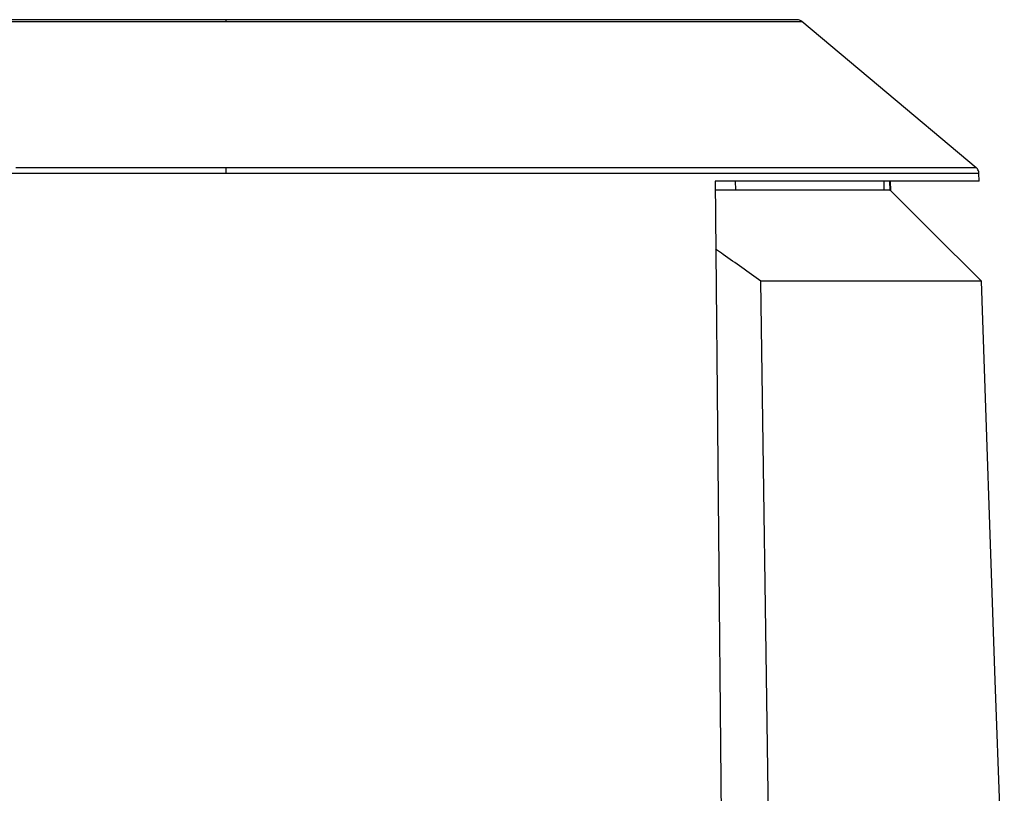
# Model space of a CAD drawing. Header units: millimetres. Extents: x 226 to 954, y 75 to 822.
# Tile 60 of 127: x 297 to 364, y 476 to 529. Entities that reach past the tile are written whole.
import ezdxf

# ---------------------------------------------------------------- set-up
doc = ezdxf.new("R2010")
doc.units = ezdxf.units.MM

msp = doc.modelspace()

# ---------------------------------------------------------------- linework, layer by layer
at = {"color": 179, "linetype": 'Continuous', "lineweight": 25}
for p, q in [((355.301, 524.509), (350.077, 528.893)), ((361.95, 518.93), (355.301, 524.509)), ((362.143, 518.01), (362.128, 518.56)), ((344.163, 518.01), (344.764, 455.31)), ((355.649, 518.01), (355.664, 517.41)), ((356.091, 517.383), (356.075, 518.01)), ((356.091, 518.01), (356.107, 517.383)), ((356.064, 517.41), (356.091, 517.383)), ((356.107, 517.383), (356.091, 517.383)), ((358.808, 514.682), (356.107, 517.383)), ((362.297, 511.193), (358.808, 514.682)), ((348.089, 455.31), (347.288, 511.193)), ((363.247, 484.008), (362.297, 511.193)), ((363.861, 466.41), (363.247, 484.008))]:
    msp.add_line(p, q, dxfattribs=at)
at = {"color": 8, "linetype": 'Continuous', "lineweight": 25}
msp.add_line((345.54, 518.01), (345.553, 517.41), dxfattribs=at)
at = {"color": 179, "linetype": 'Continuous', "lineweight": 25}
for points, knots in [([(310.855, 529.01), (309.58, 529.01), (307.388, 529.01), (304.737, 529.01), (302.373, 529.01), (300.002, 529.01), (297.668, 529.01), (295.358, 529.01), (293.494, 529.01), (291.648, 529.01), (290.259, 529.01), (288.873, 529.01), (287.106, 529.01), (285.426, 529.01), (283.842, 529.01), (282.67, 529.01), (281.531, 529.01), (280.429, 529.01), (279.371, 529.01), (278.362, 529.01), (277.408, 529.01), (276.515, 529.01), (275.687, 529.01), (274.931, 529.01), (274.25, 529.01), (273.481, 529.01), (272.896, 529.01), (272.48, 529.01), (272.246, 529.01), (272.079, 529.01), (271.974, 529.01), (271.961, 529.01), (271.954, 529.01)], [0, 0, 0, 0, 0.06257, 0.107647, 0.131251, 0.180673, 0.227546, 0.251924, 0.302601, 0.328432, 0.354888, 0.381969, 0.409671, 0.461611, 0.488328, 0.51553, 0.543204, 0.571337, 0.599912, 0.62891, 0.658309, 0.688087, 0.718216, 0.74867, 0.779418, 0.810428, 0.867847, 0.894141, 0.920526, 0.946979, 0.973478, 1, 1, 1, 1]), ([(310.855, 529.01), (310.855, 529.005), (310.855, 528.994), (310.855, 528.927), (310.855, 528.893)], [0, 0, 0, 0, 0.500009, 1, 1, 1, 1]), ([(349.755, 529.01), (349.749, 529.01), (349.736, 529.01), (349.631, 529.01), (349.464, 529.01), (349.23, 529.01), (348.813, 529.01), (348.228, 529.01), (347.46, 529.01), (346.779, 529.01), (346.023, 529.01), (345.195, 529.01), (344.301, 529.01), (343.347, 529.01), (342.338, 529.01), (341.28, 529.01), (340.179, 529.01), (339.04, 529.01), (337.868, 529.01), (336.284, 529.01), (334.161, 529.01), (331.895, 529.01), (329.986, 529.01), (328.572, 529.01), (326.734, 529.01), (324.902, 529.01), (323.086, 529.01), (321.703, 529.01), (319.82, 529.01), (317.464, 529.01), (314.322, 529.01), (312.129, 529.01), (310.855, 529.01)], [0, 0, 0, 0, 0.026522, 0.0530211, 0.0794742, 0.1058589, 0.1321528, 0.1895721, 0.2205819, 0.2513298, 0.2817836, 0.3119133, 0.3416907, 0.3710901, 0.4000879, 0.4286628, 0.4567959, 0.4844705, 0.5116723, 0.538389, 0.5903294, 0.6460848, 0.672993, 0.6992531, 0.7248669, 0.7733132, 0.7966205, 0.8193274, 0.8444128, 0.8923528, 0.9374303, 1, 1, 1, 1]), ([(350.077, 528.893), (350.028, 528.927), (349.931, 528.994), (349.814, 529.005), (349.755, 529.01)], [0, 0, 0, 0, 0.499991, 1, 1, 1, 1]), ([(310.855, 518.93), (310.855, 518.906), (310.855, 518.858), (310.855, 518.766), (310.855, 518.665), (310.855, 518.595), (310.855, 518.56)], [0, 0, 0, 0, 0.2471785, 0.4999948, 0.752842, 1, 1, 1, 1]), ([(362.124, 518.56), (362.123, 518.591), (362.121, 518.673), (362.073, 518.786), (362.011, 518.877), (361.964, 518.915), (361.948, 518.928)], [0, 0, 0, 0, 0.22295, 0.575605, 0.851524, 1, 1, 1, 1]), ([(362.143, 518.01), (362.136, 518.01), (362.124, 518.01), (362.02, 518.01), (361.855, 518.01), (361.623, 518.01), (361.325, 518.01), (360.962, 518.01), (360.534, 518.01), (360.041, 518.01), (359.485, 518.01), (358.866, 518.01), (358.184, 518.01), (357.442, 518.01), (356.639, 518.01), (355.776, 518.01), (354.855, 518.01), (353.878, 518.01), (352.5, 518.01), (351.013, 518.01), (349.423, 518.01), (348.181, 518.01), (346.89, 518.01), (345.555, 518.01), (344.627, 518.01), (344.163, 518.01)], [0, 0, 0, 0, 0.041667, 0.083333, 0.125, 0.166667, 0.208333, 0.25, 0.291667, 0.333333, 0.375, 0.416667, 0.458333, 0.5, 0.541667, 0.583333, 0.625, 0.666667, 0.708333, 0.791667, 0.833333, 0.875, 0.916667, 0.958333, 1, 1, 1, 1]), ([(344.169, 517.41), (344.206, 517.41), (344.707, 517.41), (345.61, 517.41), (346.87, 517.41), (348.051, 517.41), (349.161, 517.41), (350.194, 517.41), (351.149, 517.41), (352.025, 517.41), (352.819, 517.41), (353.529, 517.41), (354.156, 517.41), (354.696, 517.41), (355.149, 517.41), (355.515, 517.41), (355.791, 517.41), (355.984, 517.41), (356.037, 517.41), (356.064, 517.41)], [0, 0, 0, 0, 0.004964, 0.067153, 0.129343, 0.191533, 0.253723, 0.315913, 0.378102, 0.440292, 0.502482, 0.564672, 0.626861, 0.689051, 0.751241, 0.813431, 0.87562, 0.93781, 1, 1, 1, 1]), ([(347.288, 511.193), (346.858, 511.503), (346.009, 512.117), (344.981, 512.845), (344.382, 513.261), (344.208, 513.381)], [0, 0, 0, 0, 0.42098, 0.831958, 1, 1, 1, 1]), ([(362.297, 511.193), (362.291, 511.193), (362.277, 511.193), (362.17, 511.193), (362, 511.193), (361.759, 511.193), (361.33, 511.193), (360.725, 511.193), (359.928, 511.193), (359.215, 511.193), (358.453, 511.193), (357.657, 511.193), (356.844, 511.193), (355.678, 511.193), (354.391, 511.193), (352.926, 511.193), (351.681, 511.193), (350.292, 511.193), (348.834, 511.193), (347.804, 511.193), (347.288, 511.193)], [0, 0, 0, 0, 0.046667, 0.093334, 0.140001, 0.186668, 0.233336, 0.335002, 0.390001, 0.445001, 0.5, 0.546667, 0.593334, 0.640001, 0.733336, 0.780003, 0.835002, 0.890001, 0.945001, 1, 1, 1, 1])]:
    msp.add_open_spline(points, degree=3, knots=knots, dxfattribs=at)
at = {"color": 8, "linetype": 'Continuous', "lineweight": 25}
for points, knots in [([(271.633, 528.893), (271.64, 528.893), (271.653, 528.893), (271.758, 528.893), (271.927, 528.893), (272.163, 528.893), (272.464, 528.893), (272.828, 528.893), (273.255, 528.893), (273.742, 528.893), (274.286, 528.893), (274.885, 528.893), (275.536, 528.893), (276.282, 528.893), (277.132, 528.893), (278.094, 528.893), (279.111, 528.893), (280.178, 528.893), (281.288, 528.893), (282.437, 528.893), (283.619, 528.893), (285.216, 528.893), (287.356, 528.893), (289.64, 528.893), (291.566, 528.893), (293.435, 528.893), (295.306, 528.893), (297.167, 528.893), (298.523, 528.893), (299.917, 528.893), (301.347, 528.893), (303.268, 528.893), (305.587, 528.893), (308.271, 528.893), (310.012, 528.893), (310.855, 528.893)], [0, 0, 0, 0, 0.026522, 0.053021, 0.079474, 0.105858, 0.132152, 0.158333, 0.184381, 0.210273, 0.235992, 0.261517, 0.286831, 0.311916, 0.341694, 0.371093, 0.400091, 0.428665, 0.456798, 0.484473, 0.511675, 0.538391, 0.590331, 0.646086, 0.672994, 0.699254, 0.749399, 0.773314, 0.796621, 0.819328, 0.844414, 0.86875, 0.915241, 0.958941, 1, 1, 1, 1]), ([(310.855, 528.893), (312.14, 528.893), (314.35, 528.893), (317.023, 528.893), (318.9, 528.893), (320.362, 528.893), (321.801, 528.893), (323.212, 528.893), (325.077, 528.893), (326.95, 528.893), (328.812, 528.893), (330.22, 528.893), (332.11, 528.893), (334.369, 528.893), (336.494, 528.893), (338.091, 528.893), (339.272, 528.893), (340.421, 528.893), (341.532, 528.893), (342.599, 528.893), (343.616, 528.893), (344.578, 528.893), (345.428, 528.893), (346.174, 528.893), (346.825, 528.893), (347.424, 528.893), (347.968, 528.893), (348.455, 528.893), (348.881, 528.893), (349.246, 528.893), (349.547, 528.893), (349.783, 528.893), (349.951, 528.893), (350.057, 528.893), (350.07, 528.893), (350.077, 528.893)], [0, 0, 0, 0, 0.062569, 0.107647, 0.13125, 0.155586, 0.180672, 0.203797, 0.227545, 0.27694, 0.3026, 0.32843, 0.354886, 0.409669, 0.461609, 0.488326, 0.515527, 0.543202, 0.571335, 0.599909, 0.628907, 0.658306, 0.688084, 0.713169, 0.738483, 0.764008, 0.789727, 0.815619, 0.841667, 0.867848, 0.894142, 0.920526, 0.946979, 0.973478, 1, 1, 1, 1]), ([(361.95, 518.93), (361.942, 518.93), (361.924, 518.93), (361.787, 518.93), (361.567, 518.93), (361.26, 518.93), (360.738, 518.93), (360.05, 518.93), (359.203, 518.93), (358.494, 518.93), (357.714, 518.93), (356.866, 518.93), (355.953, 518.93), (354.981, 518.93), (353.953, 518.93), (352.873, 518.93), (351.745, 518.93), (350.575, 518.93), (349.365, 518.93), (348.121, 518.93), (346.847, 518.93), (345.546, 518.93), (343.796, 518.93), (341.462, 518.93), (338.99, 518.93), (336.906, 518.93), (335.357, 518.93), (333.811, 518.93), (332.182, 518.93), (330.472, 518.93), (328.12, 518.93), (325.214, 518.93), (321.777, 518.93), (317.968, 518.93), (314.338, 518.93), (311.818, 518.93), (310.855, 518.93)], [0, 0, 0, 0, 0.026521, 0.05302, 0.079472, 0.105857, 0.13215, 0.184378, 0.21027, 0.235989, 0.261514, 0.286827, 0.311912, 0.336753, 0.361333, 0.38564, 0.409661, 0.433383, 0.456796, 0.479891, 0.502659, 0.525093, 0.547186, 0.590331, 0.636973, 0.659622, 0.68182, 0.703569, 0.724869, 0.7494, 0.773315, 0.819328, 0.863749, 0.905806, 0.964005, 1, 1, 1, 1]), ([(259.581, 518.56), (259.59, 518.56), (259.607, 518.56), (259.745, 518.56), (259.965, 518.56), (260.274, 518.56), (260.667, 518.56), (261.144, 518.56), (261.702, 518.56), (262.338, 518.56), (263.049, 518.56), (263.832, 518.56), (264.683, 518.56), (265.599, 518.56), (266.574, 518.56), (267.606, 518.56), (268.69, 518.56), (269.822, 518.56), (270.996, 518.56), (272.21, 518.56), (273.458, 518.56), (274.737, 518.56), (276.042, 518.56), (277.799, 518.56), (280.14, 518.56), (283.111, 518.56), (285.728, 518.56), (287.819, 518.56), (289.453, 518.56), (291.169, 518.56), (293.529, 518.56), (296.445, 518.56), (299.895, 518.56), (303.717, 518.56), (307.36, 518.56), (309.889, 518.56), (310.855, 518.56)], [0, 0, 0, 0, 0.026522, 0.05302, 0.079473, 0.105857, 0.132151, 0.158331, 0.184378, 0.210271, 0.235989, 0.261514, 0.286828, 0.311913, 0.336753, 0.361334, 0.385641, 0.409661, 0.433384, 0.456797, 0.479892, 0.50266, 0.525093, 0.547187, 0.590331, 0.636973, 0.681821, 0.703569, 0.724869, 0.7494, 0.773315, 0.819328, 0.863749, 0.905806, 0.964005, 1, 1, 1, 1]), ([(310.855, 518.56), (312.88, 518.56), (315.448, 518.56), (319.094, 518.56), (321.289, 518.56), (323.511, 518.56), (325.14, 518.56), (326.705, 518.56), (328.725, 518.56), (331.29, 518.56), (334.317, 518.56), (336.792, 518.56), (339.232, 518.56), (341.624, 518.56), (343.911, 518.56), (345.667, 518.56), (346.973, 518.56), (348.252, 518.56), (349.5, 518.56), (350.714, 518.56), (351.888, 518.56), (353.02, 518.56), (354.103, 518.56), (355.135, 518.56), (356.111, 518.56), (357.026, 518.56), (357.878, 518.56), (358.661, 518.56), (359.372, 518.56), (360.008, 518.56), (360.566, 518.56), (361.043, 518.56), (361.436, 518.56), (361.745, 518.56), (361.965, 518.56), (362.103, 518.56), (362.12, 518.56), (362.128, 518.56)], [0, 0, 0, 0, 0.075444, 0.095657, 0.137023, 0.158556, 0.180671, 0.199899, 0.219559, 0.260191, 0.3026, 0.34423, 0.365645, 0.40967, 0.452815, 0.474908, 0.497342, 0.520109, 0.543204, 0.566617, 0.59034, 0.61436, 0.638667, 0.663248, 0.688088, 0.713173, 0.738486, 0.764011, 0.78973, 0.815622, 0.841669, 0.86785, 0.894143, 0.920527, 0.94698, 0.973478, 1, 1, 1, 1])]:
    msp.add_open_spline(points, degree=3, knots=knots, dxfattribs=at)
for points in [[(298.26, 518.93), (297.687, 518.93), (297.116, 518.93), (296.548, 518.93)], [(299.942, 518.93), (299.379, 518.93), (298.819, 518.93), (298.26, 518.93)], [(301.592, 518.93), (301.04, 518.93), (300.49, 518.93), (299.942, 518.93)], [(303.206, 518.93), (302.667, 518.93), (302.128, 518.93), (301.592, 518.93)], [(304.814, 518.93), (304.277, 518.93), (303.741, 518.93), (303.206, 518.93)], [(306.383, 518.93), (305.859, 518.93), (305.336, 518.93), (304.814, 518.93)], [(307.914, 518.93), (307.403, 518.93), (306.893, 518.93), (306.383, 518.93)], [(309.404, 518.93), (308.907, 518.93), (308.41, 518.93), (307.914, 518.93)], [(310.855, 518.93), (310.371, 518.93), (309.888, 518.93), (309.404, 518.93)]]:
    msp.add_open_spline(points, degree=3, dxfattribs=at)

doc.saveas('drawing.dxf')
